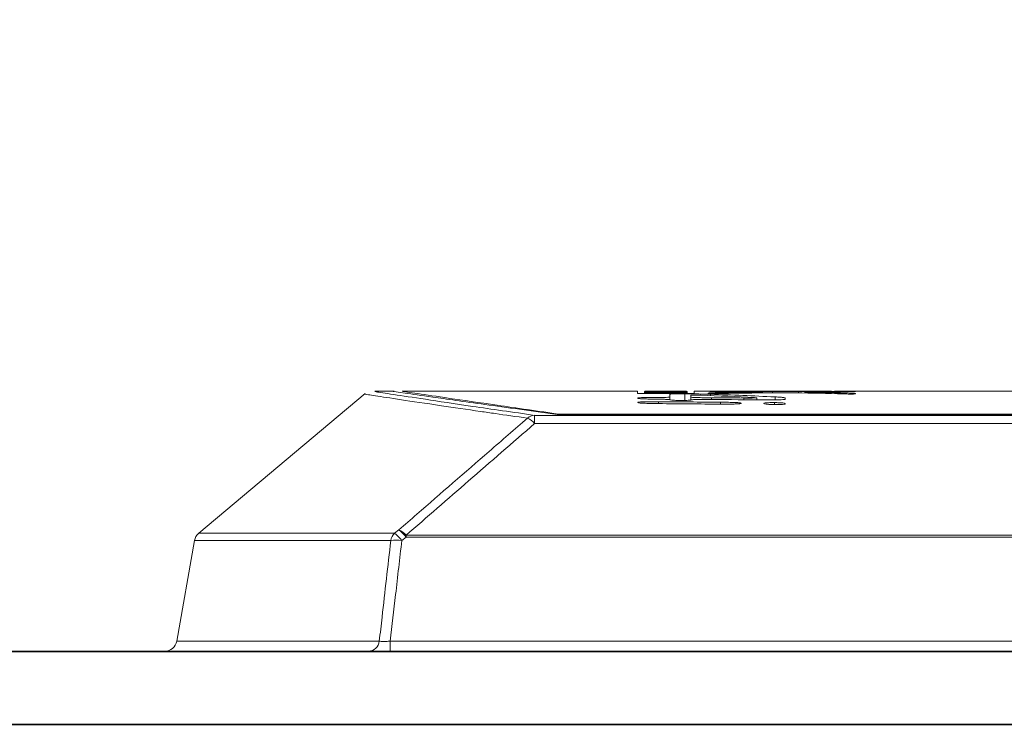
# Model space of a CAD drawing. Header units: millimetres. Extents: x 0 to 2100, y 0 to 1485.
# Tile 60 of 66: x 1515 to 1555, y 511 to 540. Entities that reach past the tile are written whole.
import ezdxf

# ---------------------------------------------------------------- set-up
doc = ezdxf.new("R2010")
doc.units = ezdxf.units.MM
doc.header["$LTSCALE"] = 5
doc.styles.add('SLDTEXTSTYLE1', font='TXT', dxfattribs={"width": 0.75})
doc.dimstyles.new('SLDDIMSTYLE0', dxfattribs={"dimtxt": 12.5, "dimasz": 15, "dimexe": 0, "dimexo": 0.0625, "dimgap": 3.125, "dimtad": 1, "dimdec": 0, "dimrnd": 1e-09, "dimzin": 12, "dimdsep": 46, "dimtxsty": 'SLDTEXTSTYLE1', "dimblk1": 'CLOSED', "dimblk2": 'CLOSED', "dimsah": 1, "dimcen": 0.09, "dimadec": 0, "dimazin": 3, "dimtfac": 1, "dimtofl": 0, "dimtmove": 0, "dimatfit": 3, "dimldrblk": 'CLOSED', "dimfxl": 1, "dimfrac": 2, "dimtolj": 1, "dimtzin": 12, "dimarcsym": 0})

# ---------------------------------------------------------------- blocks, each defined once
blk = doc.blocks.new('_CLOSED')
at = {"color": 0, "linetype": 'ByBlock', "lineweight": -2}
for p, q in [((-1, 0.166667), (0, 0)), ((-1, 0.166667), (-1, -0.166667)), ((0, 0), (-1, -0.166667)), ((0, 0), (-1, 0))]:
    blk.add_line(p, q, dxfattribs=at)
blk = doc.blocks.new('_D_1')
at = {"color": 7, "linetype": 'Continuous', "lineweight": 0}
for p, q in [((1039.244, 346.431), (1039.244, 589.586)), ((1743.54, 289.479), (1743.54, 589.586)), ((1743.54, 584.586), (1039.244, 584.586))]:
    blk.add_line(p, q, dxfattribs=at)
at = {"color": 7, "linetype": 'Continuous', "lineweight": 0, "xscale": 15, "yscale": 15, "rotation": 180}
blk.add_blockref('_CLOSED', (1039.244, 584.586), dxfattribs=at)
at = {"color": 7, "linetype": 'Continuous', "lineweight": 0, "xscale": 15, "yscale": 15}
blk.add_blockref('_CLOSED', (1743.54, 584.586), dxfattribs=at)
at = {"color": 7, "linetype": 'Continuous', "lineweight": 0, "insert": (1377.538, 600.7), "char_height": 12.5, "attachment_point": 1, "style": 'SLDTEXTSTYLE1'}
blk.add_mtext('704', dxfattribs=at)

msp = doc.modelspace()

# ---------------------------------------------------------------- linework, layer by layer
at = {"color": 7, "linetype": 'Continuous', "lineweight": 15}
for p, q in [((1529.893, 525.234), (1529.103, 525.234)), ((1539.819, 525.234), (1530.219, 525.234)), ((1539.819, 525.145), (1539.819, 525.234)), ((1540.102, 525.144), (1540.102, 525.226)), ((1540.103, 525.162), (1540.103, 525.23)), ((1540.132, 525.226), (1540.132, 525.218)), ((1540.132, 525.216), (1540.132, 525.218)), ((1540.132, 525.216), (1540.132, 525.213)), ((1540.132, 525.206), (1540.132, 525.213)), ((1540.132, 525.206), (1540.132, 525.202)), ((1540.132, 525.166), (1540.132, 525.202)), ((1540.132, 525.2), (1540.132, 525.197)), ((1540.132, 525.193), (1540.132, 525.197)), ((1540.132, 525.193), (1540.132, 525.176)), ((1540.408, 525.234), (1540.135, 525.234)), ((1540.413, 525.217), (1540.413, 525.224)), ((1540.413, 525.215), (1540.413, 525.217)), ((1540.413, 525.176), (1540.413, 525.188)), ((1540.828, 525.212), (1540.828, 525.211)), ((1540.847, 525.199), (1540.847, 525.206)), ((1540.869, 525.223), (1540.869, 525.217)), ((1540.869, 525.215), (1540.869, 525.217)), ((1540.869, 525.187), (1540.869, 525.176)), ((1540.935, 525.225), (1540.935, 525.228)), ((1541.08, 525.21), (1541.08, 525.211)), ((1541.15, 525.217), (1541.15, 525.223)), ((1541.15, 525.214), (1541.15, 525.217)), ((1541.15, 525.175), (1541.15, 525.186)), ((1541.319, 525.225), (1541.319, 525.228)), ((1541.334, 525.225), (1541.334, 525.226)), ((1541.532, 525.222), (1541.532, 525.216)), ((1541.532, 525.213), (1541.532, 525.216)), ((1541.532, 525.21), (1541.532, 525.207)), ((1541.532, 525.185), (1541.532, 525.173)), ((1541.813, 525.234), (1541.535, 525.234)), ((1541.535, 525.234), (1541.535, 525.234)), ((1541.813, 525.216), (1541.813, 525.224)), ((1541.813, 525.206), (1541.813, 525.213)), ((1541.813, 525.197), (1541.813, 525.206)), ((1541.813, 525.193), (1541.813, 525.197)), ((1541.813, 525.172), (1541.813, 525.189)), ((1541.841, 525.16), (1541.841, 525.229)), ((1547.733, 525.234), (1542.133, 525.234)), ((1542.133, 525.234), (1542.133, 525.137)), ((1542.696, 525.234), (1542.696, 525.232)), ((1544.74, 525.21), (1544.879, 525.208)), ((1544.911, 525.169), (1544.911, 525.205)), ((1546.638, 525.2), (1546.638, 525.164)), ((1558.294, 525.234), (1548.244, 525.234)), ((1548.704, 525.226), (1548.704, 525.23)), ((1528.714, 525.137), (1521.927, 519.442)), ((1539.838, 524.783), (1539.838, 524.77)), ((1539.839, 524.959), (1539.839, 524.944)), ((1540.103, 525.144), (1540.103, 525.162)), ((1540.869, 525.163), (1540.869, 525.176)), ((1541.136, 525.115), (1541.136, 525)), ((1541.136, 524.886), (1541.136, 525)), ((1541.271, 525.14), (1541.271, 525.163)), ((1541.319, 525.14), (1541.319, 525.155)), ((1541.334, 525.14), (1541.334, 525.15)), ((1541.841, 525.138), (1541.841, 525.16)), ((1541.991, 524.995), (1541.991, 525.072)), ((1541.991, 524.88), (1541.991, 524.995)), ((1542.696, 525.162), (1542.696, 525.146)), ((1544.593, 524.975), (1544.68, 524.969)), ((1544.689, 524.885), (1544.689, 524.966)), ((1545.847, 524.905), (1545.847, 524.959)), ((1548.704, 525.128), (1548.704, 525.145)), ((1544.045, 524.736), (1544.045, 524.75)), ((1544.973, 524.742), (1544.973, 524.728)), ((1545.846, 524.721), (1545.846, 524.735)), ((1535.625, 524.252), (1535.625, 523.916)), ((1535.625, 524.252), (1666.49, 524.252)), ((1665.853, 524.288), (1536.551, 524.288)), ((1536.668, 524.296), (1665.419, 524.296)), ((1536.668, 524.288), (1536.668, 524.296)), ((1666.49, 523.916), (1535.625, 523.916)), ((1530.088, 519.582), (1529.916, 519.442)), ((1530.209, 519.146), (1530.381, 519.286)), ((1530.381, 519.362), (1530.381, 519.286)), ((1530.381, 519.362), (1668.064, 519.362)), ((1668.064, 519.286), (1530.381, 519.286)), ((1521.756, 519.146), (1521.034, 515.047)), ((1529.741, 514.634), (1529.741, 515.047)), ((1529.741, 515.047), (1668.812, 515.047))]:
    msp.add_line(p, q, dxfattribs=at)
at = {"color": 8, "linetype": 'Continuous', "lineweight": 15}
for p, q in [((1540.261, 525.226), (1540.261, 525.228)), ((1540.641, 525.225), (1540.641, 525.227)), ((1540.689, 525.199), (1540.689, 525.205)), ((1541.019, 525.198), (1541.019, 525.202)), ((1541.139, 525.225), (1541.139, 525.229)), ((1541.271, 525.225), (1541.271, 525.23)), ((1541.373, 525.198), (1541.373, 525.201)), ((1541.628, 525.197), (1541.628, 525.202)), ((1541.703, 525.224), (1541.703, 525.227)), ((1541.773, 525.197), (1541.773, 525.203)), ((1543.301, 525.142), (1543.301, 525.182)), ((1544.622, 525.164), (1544.622, 525.198)), ((1545.323, 525.174), (1545.323, 525.223)), ((1546.379, 525.17), (1546.379, 525.223)), ((1546.815, 525.16), (1546.815, 525.194)), ((1540.261, 525.144), (1540.261, 525.155)), ((1540.641, 525.143), (1540.641, 525.152)), ((1540.682, 524.73), (1540.682, 524.808)), ((1540.935, 525.141), (1540.935, 525.154)), ((1541.139, 525.141), (1541.139, 525.16)), ((1541.703, 525.139), (1541.703, 525.153)), ((1541.757, 524.86), (1541.757, 525.129)), ((1542.797, 525.059), (1542.797, 525.112)), ((1542.837, 524.898), (1542.837, 524.966)), ((1543.201, 524.709), (1543.201, 524.789)), ((1544.163, 524.888), (1544.163, 524.958)), ((1545.428, 524.884), (1545.428, 525.003)), ((1548.206, 525.126), (1548.206, 525.169)), ((1545.41, 524.69), (1545.41, 524.771)), ((1521.927, 519.442), (1529.916, 519.442)), ((1529.759, 519.146), (1521.756, 519.146)), ((1521.034, 515.047), (1529.292, 515.047))]:
    msp.add_line(p, q, dxfattribs=at)
at = {"color": 7, "linetype": 'Continuous', "lineweight": 15}
for centre, radius, start, end in [((1535.637, 523.795), 0.458, 91.5624, 131.7813), ((1535.013, 523.406), 0.796, 39.8103, 66.3631), ((1529.059, 518.27), 1.667, 37.559, 51.9276), ((1529.774, 518.857), 0.79, 39.7635, 66.6096), ((1522.249, 519.059), 0.5, 130, 170), ((1530.265, 519.068), 0.512, 133.1012, 171.2788), ((1529.984, 517.644), 1.518, 81.4815, 98.5185), ((1528.888, 518.13), 1.666, 37.5604, 51.9394), ((1520.541, 515.134), 0.5, 270, 350), ((1528.826, 515.104), 0.47, 272.1785, 353.0835)]:
    msp.add_arc(centre, radius, start, end, dxfattribs=at)
for centre, major_axis, ratio, start_param, end_param in [((1524.895, -131.446), (3035.822, 0), 0.21631, 1.565224, 1.565777), ((1518.94, -131.446), (2988.31, 0), 0.21975, 1.563611, 1.563705), ((1517.429, -131.446), (3026.071, 0), 0.217007, 1.562738, 1.563294), ((1515.716, -131.446), (3033.317, 0), 0.216489, 1.562517, 1.562747), ((1509.431, -131.446), (3026.071, 0), 0.217007, 1.560095, 1.560651), ((1507.673, -131.446), (3035.822, 0), 0.21631, 1.55955, 1.560104), ((1506.134, -131.446), (3035.822, 0), 0.21631, 1.559043, 1.559597), ((1541.972, -131.446), (3039.7, 0), 0.216034, 1.57094, 1.571313), ((1524.96, -131.446), (2739.294, 0), 0.239726, 1.564989, 1.565155), ((1508.031, -131.446), (2739.294, 0), 0.239726, 1.558808, 1.558975), ((1540.59, -131.446), (0, 656.68), 0.050372, 6.280036, 6.280556), ((1518.992, -131.446), (3046.148, 0), 0.215577, 1.563522, 1.563614), ((1515.689, -131.446), (3036.488, 0), 0.216263, 1.562285, 1.562434), ((1523.359, -131.446), (3015.179, 0), 0.217791, 1.564769, 1.564896), ((1504.725, -131.446), (3015.179, 0), 0.217791, 1.558589, 1.558716), ((1541.191, -131.446), (0, 656.68), 0.044318, 6.278283, 6.278807), ((1518.959, -131.446), (3030.831, 0), 0.216667, 1.563256, 1.563349), ((1542.824, -131.446), (0, 656.68), 0.652995, 6.277357, 6.282383), ((1540.9, -131.446), (0, 656.68), 0.683971, 6.274636, 6.278103), ((1551.444, -131.446), (0, 656.68), 0.982859, 0.01057, 0.012617), ((1549.984, -131.446), (0, 656.68), 0.920955, 0.003083, 0.005961), ((1541.682, -131.446), (0, 656.68), 0.706729, 6.269129, 6.272126), ((1552.851, -131.446), (0, 656.68), 0.996338, 0.007269, 0.009056), ((1488.549, -131.446), (3116.599, 0), 0.210704, 1.553602, 1.554345), ((1500.473, -131.446), (2988.31, 0), 0.21975, 1.557431, 1.557525), ((1540.222, -131.446), (0, 656.68), 0.050343, 6.26891, 6.26943), ((1429.529, -131.446), (3086.683, 0), 0.212746, 1.533961, 1.534778), ((1500.167, -131.446), (3046.148, 0), 0.215577, 1.557342, 1.557434), ((1540.867, -131.446), (0, 656.68), 0.044318, 6.267158, 6.267681), ((1500.229, -131.446), (3030.831, 0), 0.216667, 1.557075, 1.557168), ((1534.457, -131.446), (0, 656.68), 0.549489, 6.255093, 6.261152), ((1535.769, -131.446), (0, 656.68), 0.554832, 6.256672, 6.263894), ((1443.88, -131.446), (3090.685, 0), 0.212471, 1.538072, 1.538773), ((1449.859, -131.446), (3254.161, 0), 0.201797, 1.541813, 1.54222), ((1553.595, -131.446), (0, 656.68), 0.934932, 0.013666, 0.016792), ((1540.169, -131.446), (0, 656.68), 0.674228, 6.264998, 6.269391), ((1419.507, -131.446), (3093.447, 0), 0.212281, 1.5308, 1.531615)]:
    msp.add_ellipse(centre, major_axis=major_axis, ratio=ratio, start_param=start_param, end_param=end_param, dxfattribs=at)
for points, knots in [([(1529.103, 525.22), (1529.096, 525.221), (1529.08, 525.223), (1529.799, 525.113), (1531.092, 524.917), (1532.978, 524.634), (1534.742, 524.38), (1535.625, 524.252)], [0, 0, 0, 0, 0.150725, 0.360425, 0.570124, 0.785064, 1, 1, 1, 1]), ([(1536.551, 524.288), (1535.51, 524.431), (1533.418, 524.717), (1531.429, 525.002), (1530.263, 525.17), (1529.779, 525.241), (1529.874, 525.227), (1529.893, 525.225)], [0, 0, 0, 0, 0.252259, 0.506925, 0.724917, 0.944423, 1, 1, 1, 1]), ([(1536.668, 524.296), (1535.769, 524.423), (1533.965, 524.68), (1532.04, 524.963), (1530.771, 525.151), (1530.196, 525.238), (1530.275, 525.226), (1530.296, 525.223)], [0, 0, 0, 0, 0.2258133, 0.4531846, 0.6854869, 0.9195005, 1, 1, 1, 1]), ([(1540.176, 525.231), (1540.163, 525.231), (1540.135, 525.231), (1540.109, 525.23), (1540.105, 525.23), (1540.103, 525.23)], [0, 0, 0, 0, 0.282995, 0.565759, 1, 1, 1, 1]), ([(1540.103, 525.23), (1540.105, 525.23), (1540.108, 525.229), (1540.146, 525.229), (1540.203, 525.228), (1540.255, 525.228), (1540.261, 525.228)], [0, 0, 0, 0, 0.300598, 0.547757, 0.951447, 1, 1, 1, 1]), ([(1540.132, 525.234), (1540.132, 525.234), (1540.133, 525.234), (1540.138, 525.234), (1540.151, 525.234), (1540.157, 525.234)], [0, 0, 0, 0, 0.335494, 0.666775, 1, 1, 1, 1]), ([(1540.576, 525.208), (1540.525, 525.207), (1540.427, 525.207), (1540.28, 525.206), (1540.181, 525.206), (1540.132, 525.206)], [0, 0, 0, 0, 0.344738, 0.672142, 1, 1, 1, 1]), ([(1540.132, 525.202), (1540.191, 525.202), (1540.316, 525.203), (1540.504, 525.204), (1540.627, 525.204), (1540.689, 525.205)], [0, 0, 0, 0, 0.314458, 0.656679, 1, 1, 1, 1]), ([(1540.157, 525.234), (1540.166, 525.234), (1540.183, 525.234), (1540.225, 525.234), (1540.271, 525.234), (1540.299, 525.234)], [0, 0, 0, 0, 0.286273, 0.572708, 1, 1, 1, 1]), ([(1540.378, 525.232), (1540.352, 525.232), (1540.285, 525.232), (1540.219, 525.231), (1540.187, 525.231), (1540.176, 525.231)], [0, 0, 0, 0, 0.290003, 0.757274, 1, 1, 1, 1]), ([(1540.261, 525.228), (1540.287, 525.228), (1540.352, 525.227), (1540.483, 525.227), (1540.589, 525.227), (1540.641, 525.227)], [0, 0, 0, 0, 0.267266, 0.64534, 1, 1, 1, 1]), ([(1540.299, 525.234), (1540.325, 525.234), (1540.375, 525.234), (1540.485, 525.234), (1540.576, 525.234), (1540.633, 525.234)], [0, 0, 0, 0, 0.273257, 0.546398, 1, 1, 1, 1]), ([(1540.677, 525.232), (1540.648, 525.232), (1540.592, 525.232), (1540.49, 525.232), (1540.421, 525.232), (1540.378, 525.232)], [0, 0, 0, 0, 0.274464, 0.549111, 1, 1, 1, 1]), ([(1540.392, 525.23), (1540.393, 525.23), (1540.394, 525.23), (1540.411, 525.23), (1540.439, 525.231), (1540.472, 525.231), (1540.482, 525.231)], [0, 0, 0, 0, 0.294478, 0.546772, 0.867237, 1, 1, 1, 1]), ([(1540.453, 525.229), (1540.438, 525.229), (1540.409, 525.229), (1540.395, 525.229), (1540.393, 525.23), (1540.392, 525.23)], [0, 0, 0, 0, 0.338172, 0.664982, 1, 1, 1, 1]), ([(1540.426, 525.234), (1540.42, 525.234), (1540.411, 525.234), (1540.409, 525.234), (1540.408, 525.234)], [0, 0, 0, 0, 0.761514, 1, 1, 1, 1]), ([(1540.514, 525.234), (1540.503, 525.234), (1540.483, 525.234), (1540.45, 525.234), (1540.436, 525.234), (1540.426, 525.234)], [0, 0, 0, 0, 0.263364, 0.526809, 1, 1, 1, 1]), ([(1540.6, 525.229), (1540.585, 525.229), (1540.552, 525.229), (1540.498, 525.229), (1540.469, 525.229), (1540.453, 525.229)], [0, 0, 0, 0, 0.251253, 0.575585, 1, 1, 1, 1]), ([(1540.482, 525.231), (1540.499, 525.231), (1540.539, 525.231), (1540.613, 525.231), (1540.667, 525.231), (1540.694, 525.231)], [0, 0, 0, 0, 0.272873, 0.631433, 1, 1, 1, 1]), ([(1540.761, 525.234), (1540.736, 525.234), (1540.685, 525.234), (1540.599, 525.234), (1540.546, 525.234), (1540.514, 525.234)], [0, 0, 0, 0, 0.278618, 0.55735, 1, 1, 1, 1]), ([(1540.795, 525.209), (1540.775, 525.209), (1540.735, 525.208), (1540.657, 525.208), (1540.603, 525.208), (1540.576, 525.208)], [0, 0, 0, 0, 0.332856, 0.663489, 1, 1, 1, 1]), ([(1540.726, 525.229), (1540.718, 525.229), (1540.697, 525.229), (1540.655, 525.229), (1540.618, 525.229), (1540.6, 525.229)], [0, 0, 0, 0, 0.254589, 0.623783, 1, 1, 1, 1]), ([(1540.633, 525.234), (1540.675, 525.234), (1540.758, 525.234), (1540.92, 525.234), (1541.04, 525.234), (1541.116, 525.234)], [0, 0, 0, 0, 0.273439, 0.546774, 1, 1, 1, 1]), ([(1540.641, 525.227), (1540.671, 525.227), (1540.744, 525.227), (1540.85, 525.227), (1540.909, 525.227), (1540.935, 525.228)], [0, 0, 0, 0, 0.2759664, 0.6697832, 1, 1, 1, 1]), ([(1540.689, 525.205), (1540.705, 525.205), (1540.737, 525.205), (1540.792, 525.206), (1540.826, 525.206), (1540.847, 525.206)], [0, 0, 0, 0, 0.281627, 0.563321, 1, 1, 1, 1]), ([(1540.849, 525.23), (1540.834, 525.23), (1540.809, 525.229), (1540.771, 525.229), (1540.741, 525.229), (1540.726, 525.229)], [0, 0, 0, 0, 0.395793, 0.696889, 1, 1, 1, 1]), ([(1541.126, 525.234), (1541.091, 525.234), (1541.021, 525.234), (1540.897, 525.234), (1540.813, 525.234), (1540.761, 525.234)], [0, 0, 0, 0, 0.280729, 0.561605, 1, 1, 1, 1]), ([(1540.828, 525.211), (1540.828, 525.21), (1540.827, 525.21), (1540.82, 525.209), (1540.803, 525.209), (1540.795, 525.209)], [0, 0, 0, 0, 0.348381, 0.667621, 1, 1, 1, 1]), ([(1540.847, 525.206), (1540.854, 525.206), (1540.867, 525.205), (1540.913, 525.203), (1540.978, 525.203), (1541.019, 525.202)], [0, 0, 0, 0, 0.305454, 0.566734, 1, 1, 1, 1]), ([(1540.99, 525.231), (1540.972, 525.231), (1540.937, 525.23), (1540.891, 525.23), (1540.863, 525.23), (1540.849, 525.23)], [0, 0, 0, 0, 0.334772, 0.667194, 1, 1, 1, 1]), ([(1540.935, 525.228), (1540.952, 525.228), (1541.006, 525.228), (1541.069, 525.228), (1541.115, 525.229), (1541.139, 525.229)], [0, 0, 0, 0, 0.188843, 0.592697, 1, 1, 1, 1]), ([(1541.137, 525.231), (1541.122, 525.231), (1541.091, 525.231), (1541.039, 525.231), (1541.009, 525.231), (1540.99, 525.231)], [0, 0, 0, 0, 0.260745, 0.521525, 1, 1, 1, 1]), ([(1541.019, 525.202), (1541.047, 525.202), (1541.114, 525.201), (1541.239, 525.201), (1541.331, 525.201), (1541.373, 525.201)], [0, 0, 0, 0, 0.278824, 0.681696, 1, 1, 1, 1]), ([(1541.113, 525.206), (1541.107, 525.206), (1541.089, 525.207), (1541.082, 525.208), (1541.081, 525.209), (1541.08, 525.21)], [0, 0, 0, 0, 0.188142, 0.592645, 1, 1, 1, 1]), ([(1541.218, 525.205), (1541.205, 525.205), (1541.18, 525.205), (1541.142, 525.206), (1541.124, 525.206), (1541.113, 525.206)], [0, 0, 0, 0, 0.274432, 0.542111, 1, 1, 1, 1]), ([(1541.116, 525.234), (1541.137, 525.234), (1541.179, 525.234), (1541.257, 525.234), (1541.312, 525.234), (1541.348, 525.234)], [0, 0, 0, 0, 0.2692886, 0.5386064, 1, 1, 1, 1]), ([(1541.395, 525.234), (1541.368, 525.234), (1541.313, 525.234), (1541.22, 525.234), (1541.158, 525.234), (1541.126, 525.234)], [0, 0, 0, 0, 0.324999, 0.658507, 1, 1, 1, 1]), ([(1541.35, 525.231), (1541.33, 525.231), (1541.289, 525.231), (1541.216, 525.231), (1541.167, 525.231), (1541.137, 525.231)], [0, 0, 0, 0, 0.275653, 0.551495, 1, 1, 1, 1]), ([(1541.139, 525.229), (1541.153, 525.229), (1541.179, 525.229), (1541.22, 525.23), (1541.254, 525.23), (1541.271, 525.23)], [0, 0, 0, 0, 0.372869, 0.685106, 1, 1, 1, 1]), ([(1541.367, 525.204), (1541.352, 525.204), (1541.311, 525.204), (1541.26, 525.205), (1541.228, 525.205), (1541.218, 525.205)], [0, 0, 0, 0, 0.277677, 0.761755, 1, 1, 1, 1]), ([(1541.271, 525.23), (1541.279, 525.23), (1541.298, 525.23), (1541.338, 525.23), (1541.372, 525.23), (1541.39, 525.23)], [0, 0, 0, 0, 0.259332, 0.620655, 1, 1, 1, 1]), ([(1541.503, 525.228), (1541.489, 525.228), (1541.455, 525.228), (1541.389, 525.228), (1541.34, 525.228), (1541.319, 525.228)], [0, 0, 0, 0, 0.290887, 0.694113, 1, 1, 1, 1]), ([(1541.334, 525.226), (1541.372, 525.226), (1541.466, 525.226), (1541.599, 525.227), (1541.671, 525.227), (1541.703, 525.227)], [0, 0, 0, 0, 0.273254, 0.673772, 1, 1, 1, 1]), ([(1541.348, 525.234), (1541.365, 525.234), (1541.401, 525.234), (1541.464, 525.234), (1541.508, 525.234), (1541.535, 525.234)], [0, 0, 0, 0, 0.2696612, 0.5393647, 1, 1, 1, 1]), ([(1541.702, 525.231), (1541.677, 525.231), (1541.617, 525.231), (1541.496, 525.231), (1541.398, 525.231), (1541.35, 525.231)], [0, 0, 0, 0, 0.26779, 0.636766, 1, 1, 1, 1]), ([(1541.505, 525.205), (1541.494, 525.205), (1541.473, 525.205), (1541.423, 525.204), (1541.386, 525.204), (1541.367, 525.204)], [0, 0, 0, 0, 0.329045, 0.660641, 1, 1, 1, 1]), ([(1541.373, 525.201), (1541.398, 525.201), (1541.448, 525.201), (1541.536, 525.201), (1541.593, 525.201), (1541.628, 525.202)], [0, 0, 0, 0, 0.280516, 0.561312, 1, 1, 1, 1]), ([(1541.39, 525.23), (1541.402, 525.23), (1541.431, 525.23), (1541.474, 525.23), (1541.502, 525.23), (1541.515, 525.23), (1541.517, 525.23)], [0, 0, 0, 0, 0.251561, 0.58867, 0.925943, 1, 1, 1, 1]), ([(1541.515, 525.234), (1541.508, 525.234), (1541.489, 525.234), (1541.445, 525.234), (1541.408, 525.234), (1541.395, 525.234)], [0, 0, 0, 0, 0.281061, 0.759505, 1, 1, 1, 1]), ([(1541.567, 525.229), (1541.567, 525.229), (1541.565, 525.229), (1541.55, 525.229), (1541.528, 525.228), (1541.507, 525.228), (1541.503, 525.228)], [0, 0, 0, 0, 0.313957, 0.577014, 0.931084, 1, 1, 1, 1]), ([(1541.532, 525.207), (1541.531, 525.207), (1541.53, 525.206), (1541.526, 525.206), (1541.512, 525.205), (1541.505, 525.205)], [0, 0, 0, 0, 0.379501, 0.685888, 1, 1, 1, 1]), ([(1541.535, 525.234), (1541.535, 525.234), (1541.534, 525.234), (1541.531, 525.234), (1541.52, 525.234), (1541.515, 525.234)], [0, 0, 0, 0, 0.357534, 0.676957, 1, 1, 1, 1]), ([(1541.517, 525.23), (1541.53, 525.23), (1541.554, 525.23), (1541.565, 525.23), (1541.567, 525.229), (1541.567, 525.229)], [0, 0, 0, 0, 0.343009, 0.66762, 1, 1, 1, 1]), ([(1541.535, 525.234), (1541.549, 525.234), (1541.576, 525.234), (1541.624, 525.234), (1541.655, 525.234), (1541.675, 525.234)], [0, 0, 0, 0, 0.259777, 0.519586, 1, 1, 1, 1]), ([(1541.628, 525.202), (1541.645, 525.202), (1541.678, 525.202), (1541.733, 525.202), (1541.757, 525.203), (1541.773, 525.203)], [0, 0, 0, 0, 0.268536, 0.518846, 1, 1, 1, 1]), ([(1541.675, 525.234), (1541.684, 525.234), (1541.703, 525.234), (1541.735, 525.234), (1541.753, 525.234), (1541.765, 525.234)], [0, 0, 0, 0, 0.252829, 0.505669, 1, 1, 1, 1]), ([(1541.841, 525.229), (1541.84, 525.229), (1541.837, 525.23), (1541.804, 525.23), (1541.754, 525.231), (1541.708, 525.231), (1541.702, 525.231)], [0, 0, 0, 0, 0.307767, 0.556153, 0.946024, 1, 1, 1, 1]), ([(1541.703, 525.227), (1541.732, 525.227), (1541.806, 525.228), (1541.837, 525.229), (1541.84, 525.229), (1541.841, 525.229)], [0, 0, 0, 0, 0.307954, 0.783787, 1, 1, 1, 1]), ([(1541.765, 525.234), (1541.771, 525.234), (1541.783, 525.234), (1541.798, 525.234), (1541.803, 525.234), (1541.807, 525.234)], [0, 0, 0, 0, 0.274119, 0.548163, 1, 1, 1, 1]), ([(1541.773, 525.203), (1541.782, 525.204), (1541.801, 525.204), (1541.811, 525.205), (1541.812, 525.206), (1541.813, 525.206)], [0, 0, 0, 0, 0.318936, 0.658116, 1, 1, 1, 1]), ([(1541.807, 525.234), (1541.808, 525.234), (1541.812, 525.234), (1541.813, 525.234), (1541.813, 525.234), (1541.813, 525.234)], [0, 0, 0, 0, 0.195762, 0.597788, 1, 1, 1, 1]), ([(1543.168, 525.234), (1543.113, 525.234), (1543.046, 525.234), (1542.933, 525.234), (1542.884, 525.234), (1542.841, 525.234), (1542.803, 525.234), (1542.765, 525.234), (1542.716, 525.234), (1542.699, 525.234), (1542.697, 525.234), (1542.696, 525.234)], [0, 0, 0, 0, 0.3200467, 0.3912821, 0.4501587, 0.4924153, 0.5348053, 0.5862038, 0.6705184, 0.8989173, 1, 1, 1, 1]), ([(1542.696, 525.232), (1542.714, 525.231), (1542.749, 525.23), (1542.914, 525.228), (1543.093, 525.227), (1543.183, 525.226)], [0, 0, 0, 0, 0.33683, 0.663852, 1, 1, 1, 1]), ([(1543.301, 525.182), (1543.189, 525.18), (1542.984, 525.177), (1542.769, 525.17), (1542.723, 525.165), (1542.696, 525.162)], [0, 0, 0, 0, 0.336299, 0.614251, 1, 1, 1, 1]), ([(1544.902, 525.205), (1544.905, 525.205), (1544.921, 525.203), (1544.844, 525.201), (1544.696, 525.199), (1544.622, 525.198)], [0, 0, 0, 0, 0.0906256, 0.5511869, 1, 1, 1, 1]), ([(1546.379, 525.223), (1546.303, 525.222), (1546.175, 525.221), (1545.937, 525.221), (1545.727, 525.221), (1545.536, 525.222), (1545.405, 525.222), (1545.344, 525.223), (1545.323, 525.223)], [0, 0, 0, 0, 0.243123, 0.412229, 0.581737, 0.742787, 0.912341, 1, 1, 1, 1]), ([(1546.815, 525.194), (1546.76, 525.195), (1546.651, 525.197), (1546.623, 525.201), (1546.694, 525.204), (1546.823, 525.206), (1546.912, 525.207), (1546.926, 525.207)], [0, 0, 0, 0, 0.23698, 0.472939, 0.729816, 0.956962, 1, 1, 1, 1]), ([(1547.86, 525.234), (1547.948, 525.234), (1548.08, 525.234), (1548.203, 525.234), (1548.244, 525.234)], [0, 0, 0, 0, 0.6650961, 1, 1, 1, 1]), ([(1548.095, 525.217), (1548.208, 525.218), (1548.413, 525.22), (1548.63, 525.223), (1548.676, 525.225), (1548.704, 525.226)], [0, 0, 0, 0, 0.336538, 0.61193, 1, 1, 1, 1]), ([(1548.704, 525.23), (1548.7, 525.231), (1548.696, 525.231), (1548.648, 525.231), (1548.597, 525.232), (1548.533, 525.232), (1548.466, 525.232), (1548.376, 525.232), (1548.25, 525.232), (1548.17, 525.231), (1548.12, 525.231)], [0, 0, 0, 0, 0.233468, 0.334879, 0.437357, 0.500771, 0.564264, 0.64624, 0.780236, 1, 1, 1, 1]), ([(1533.424, 524.411), (1532.868, 524.492), (1531.536, 524.686), (1530.103, 524.902), (1529.202, 525.039), (1528.828, 525.096), (1528.653, 525.123), (1528.721, 525.112), (1528.737, 525.11)], [0, 0, 0, 0, 0.1812922, 0.4342527, 0.6903832, 0.8189772, 0.9579291, 1, 1, 1, 1]), ([(1540.682, 524.808), (1540.595, 524.809), (1540.421, 524.81), (1540.176, 524.807), (1539.993, 524.801), (1539.88, 524.794), (1539.841, 524.788), (1539.839, 524.784), (1539.838, 524.783)], [0, 0, 0, 0, 0.20706, 0.41536, 0.595078, 0.764449, 0.941975, 1, 1, 1, 1]), ([(1540.487, 524.98), (1540.435, 524.98), (1540.331, 524.981), (1540.179, 524.979), (1540.038, 524.976), (1539.912, 524.971), (1539.847, 524.965), (1539.841, 524.961), (1539.839, 524.959)], [0, 0, 0, 0, 0.139545, 0.279462, 0.41468, 0.60211, 0.85426, 1, 1, 1, 1]), ([(1539.839, 524.944), (1539.852, 524.94), (1539.879, 524.932), (1540.06, 524.922), (1540.273, 524.916), (1540.42, 524.914), (1540.487, 524.913)], [0, 0, 0, 0, 0.319007, 0.638293, 0.834147, 1, 1, 1, 1]), ([(1540.176, 525.168), (1540.163, 525.168), (1540.135, 525.167), (1540.109, 525.165), (1540.105, 525.163), (1540.103, 525.162)], [0, 0, 0, 0, 0.282369, 0.564505, 1, 1, 1, 1]), ([(1540.103, 525.162), (1540.105, 525.162), (1540.108, 525.16), (1540.146, 525.158), (1540.202, 525.156), (1540.255, 525.155), (1540.261, 525.155)], [0, 0, 0, 0, 0.301083, 0.547972, 0.950334, 1, 1, 1, 1]), ([(1540.378, 525.171), (1540.352, 525.171), (1540.285, 525.17), (1540.219, 525.169), (1540.187, 525.168), (1540.176, 525.168)], [0, 0, 0, 0, 0.289414, 0.7603, 1, 1, 1, 1]), ([(1540.261, 525.155), (1540.287, 525.154), (1540.352, 525.153), (1540.483, 525.152), (1540.589, 525.152), (1540.641, 525.152)], [0, 0, 0, 0, 0.266812, 0.645014, 1, 1, 1, 1]), ([(1540.677, 525.172), (1540.648, 525.172), (1540.592, 525.172), (1540.49, 525.172), (1540.421, 525.172), (1540.378, 525.171)], [0, 0, 0, 0, 0.27458, 0.549332, 1, 1, 1, 1]), ([(1540.392, 525.162), (1540.393, 525.163), (1540.394, 525.164), (1540.411, 525.165), (1540.439, 525.166), (1540.472, 525.166), (1540.482, 525.167)], [0, 0, 0, 0, 0.294452, 0.546793, 0.867251, 1, 1, 1, 1]), ([(1540.453, 525.159), (1540.438, 525.159), (1540.409, 525.16), (1540.395, 525.161), (1540.393, 525.162), (1540.392, 525.162)], [0, 0, 0, 0, 0.338397, 0.665105, 1, 1, 1, 1]), ([(1540.6, 525.157), (1540.585, 525.157), (1540.552, 525.157), (1540.498, 525.158), (1540.469, 525.158), (1540.453, 525.159)], [0, 0, 0, 0, 0.251227, 0.576839, 1, 1, 1, 1]), ([(1540.482, 525.167), (1540.499, 525.167), (1540.539, 525.167), (1540.613, 525.167), (1540.667, 525.167), (1540.694, 525.167)], [0, 0, 0, 0, 0.2759403, 0.6329497, 1, 1, 1, 1]), ([(1541.136, 525), (1541.129, 524.997), (1541.116, 524.992), (1541.011, 524.986), (1540.878, 524.982), (1540.727, 524.98), (1540.593, 524.98), (1540.514, 524.98), (1540.487, 524.98)], [0, 0, 0, 0, 0.26636, 0.478416, 0.645235, 0.785817, 0.926708, 1, 1, 1, 1]), ([(1540.487, 524.913), (1540.57, 524.912), (1540.736, 524.911), (1540.935, 524.905), (1541.096, 524.897), (1541.122, 524.89), (1541.136, 524.886)], [0, 0, 0, 0, 0.226198, 0.450761, 0.705194, 1, 1, 1, 1]), ([(1540.726, 525.158), (1540.718, 525.158), (1540.698, 525.158), (1540.655, 525.157), (1540.619, 525.157), (1540.6, 525.157)], [0, 0, 0, 0, 0.252898, 0.618847, 1, 1, 1, 1]), ([(1540.641, 525.152), (1540.671, 525.152), (1540.744, 525.152), (1540.85, 525.152), (1540.909, 525.153), (1540.935, 525.154)], [0, 0, 0, 0, 0.275853, 0.669129, 1, 1, 1, 1]), ([(1540.849, 525.162), (1540.834, 525.162), (1540.809, 525.161), (1540.771, 525.159), (1540.741, 525.159), (1540.726, 525.158)], [0, 0, 0, 0, 0.396257, 0.697114, 1, 1, 1, 1]), ([(1540.99, 525.166), (1540.972, 525.166), (1540.937, 525.165), (1540.891, 525.164), (1540.863, 525.163), (1540.849, 525.162)], [0, 0, 0, 0, 0.33521, 0.66741, 1, 1, 1, 1]), ([(1540.935, 525.154), (1540.952, 525.154), (1541.005, 525.155), (1541.069, 525.157), (1541.115, 525.159), (1541.139, 525.16)], [0, 0, 0, 0, 0.188476, 0.592532, 1, 1, 1, 1]), ([(1541.137, 525.168), (1541.122, 525.168), (1541.091, 525.168), (1541.039, 525.167), (1541.009, 525.167), (1540.99, 525.166)], [0, 0, 0, 0, 0.259992, 0.520003, 1, 1, 1, 1]), ([(1541.757, 525.129), (1541.708, 525.129), (1541.611, 525.129), (1541.471, 525.128), (1541.337, 525.126), (1541.213, 525.123), (1541.145, 525.119), (1541.138, 525.116), (1541.136, 525.115)], [0, 0, 0, 0, 0.131874, 0.264061, 0.392216, 0.578168, 0.836959, 1, 1, 1, 1]), ([(1541.136, 524.886), (1541.151, 524.881), (1541.173, 524.873), (1541.309, 524.865), (1541.421, 524.861), (1541.51, 524.859), (1541.555, 524.859), (1541.563, 524.859)], [0, 0, 0, 0, 0.470144, 0.69374, 0.859063, 0.972437, 1, 1, 1, 1]), ([(1541.35, 525.169), (1541.33, 525.169), (1541.289, 525.169), (1541.216, 525.169), (1541.167, 525.169), (1541.137, 525.168)], [0, 0, 0, 0, 0.275705, 0.551603, 1, 1, 1, 1]), ([(1541.139, 525.16), (1541.153, 525.16), (1541.179, 525.161), (1541.22, 525.162), (1541.254, 525.163), (1541.271, 525.163)], [0, 0, 0, 0, 0.373053, 0.685181, 1, 1, 1, 1]), ([(1541.271, 525.163), (1541.278, 525.164), (1541.297, 525.164), (1541.336, 525.164), (1541.37, 525.164), (1541.388, 525.164), (1541.39, 525.164)], [0, 0, 0, 0, 0.253972, 0.607299, 0.956514, 1, 1, 1, 1]), ([(1541.503, 525.157), (1541.489, 525.157), (1541.455, 525.156), (1541.389, 525.156), (1541.34, 525.155), (1541.319, 525.155)], [0, 0, 0, 0, 0.291197, 0.694759, 1, 1, 1, 1]), ([(1541.334, 525.15), (1541.372, 525.15), (1541.466, 525.15), (1541.599, 525.151), (1541.67, 525.152), (1541.703, 525.153)], [0, 0, 0, 0, 0.273178, 0.671676, 1, 1, 1, 1]), ([(1541.702, 525.167), (1541.677, 525.167), (1541.618, 525.168), (1541.496, 525.169), (1541.398, 525.169), (1541.35, 525.169)], [0, 0, 0, 0, 0.267885, 0.635395, 1, 1, 1, 1]), ([(1541.39, 525.164), (1541.402, 525.164), (1541.431, 525.164), (1541.474, 525.164), (1541.502, 525.164), (1541.515, 525.163), (1541.517, 525.163)], [0, 0, 0, 0, 0.252114, 0.590781, 0.929398, 1, 1, 1, 1]), ([(1541.567, 525.16), (1541.567, 525.16), (1541.565, 525.159), (1541.55, 525.158), (1541.521, 525.157), (1541.503, 525.157)], [0, 0, 0, 0, 0.312673, 0.578118, 1, 1, 1, 1]), ([(1541.517, 525.163), (1541.53, 525.163), (1541.554, 525.162), (1541.565, 525.161), (1541.567, 525.161), (1541.567, 525.16)], [0, 0, 0, 0, 0.343657, 0.667965, 1, 1, 1, 1]), ([(1541.563, 524.859), (1541.595, 524.859), (1541.659, 524.859), (1541.756, 524.86), (1541.853, 524.863), (1541.948, 524.869), (1541.987, 524.875), (1541.99, 524.879), (1541.991, 524.88)], [0, 0, 0, 0, 0.110603, 0.221249, 0.353158, 0.555396, 0.887967, 1, 1, 1, 1]), ([(1541.841, 525.16), (1541.84, 525.161), (1541.837, 525.162), (1541.804, 525.165), (1541.754, 525.166), (1541.708, 525.167), (1541.702, 525.167)], [0, 0, 0, 0, 0.308315, 0.556235, 0.945193, 1, 1, 1, 1]), ([(1541.703, 525.153), (1541.732, 525.154), (1541.805, 525.155), (1541.837, 525.158), (1541.84, 525.16), (1541.841, 525.16)], [0, 0, 0, 0, 0.308134, 0.78344, 1, 1, 1, 1]), ([(1542.797, 525.112), (1542.711, 525.115), (1542.557, 525.119), (1542.247, 525.124), (1541.986, 525.127), (1541.805, 525.128), (1541.757, 525.129)], [0, 0, 0, 0, 0.333206, 0.595736, 0.892736, 1, 1, 1, 1]), ([(1541.991, 525.072), (1541.993, 525.074), (1541.996, 525.077), (1542.035, 525.079), (1542.067, 525.08), (1542.094, 525.081), (1542.124, 525.081), (1542.157, 525.081), (1542.204, 525.081), (1542.304, 525.079), (1542.362, 525.077), (1542.407, 525.075)], [0, 0, 0, 0, 0.284967, 0.393205, 0.437304, 0.481847, 0.513644, 0.545379, 0.595004, 0.689795, 1, 1, 1, 1]), ([(1542.837, 524.966), (1542.726, 524.967), (1542.505, 524.969), (1542.237, 524.976), (1542.036, 524.985), (1542.006, 524.992), (1541.991, 524.995)], [0, 0, 0, 0, 0.241403, 0.481574, 0.746326, 1, 1, 1, 1]), ([(1541.991, 524.88), (1541.997, 524.882), (1542.007, 524.886), (1542.099, 524.891), (1542.236, 524.895), (1542.429, 524.898), (1542.638, 524.899), (1542.78, 524.898), (1542.835, 524.898)], [0, 0, 0, 0, 0.157881, 0.316306, 0.466179, 0.626008, 0.855653, 1, 1, 1, 1]), ([(1542.696, 525.146), (1542.7, 525.144), (1542.704, 525.142), (1542.753, 525.14), (1542.805, 525.139), (1542.87, 525.138), (1542.939, 525.138), (1543.032, 525.138), (1543.157, 525.14), (1543.237, 525.141), (1543.286, 525.142)], [0, 0, 0, 0, 0.2339397, 0.3355343, 0.4381944, 0.5025912, 0.567052, 0.6511633, 0.7891883, 1, 1, 1, 1]), ([(1544.045, 524.75), (1544.031, 524.754), (1544.004, 524.763), (1543.814, 524.775), (1543.548, 524.785), (1543.313, 524.787), (1543.201, 524.789)], [0, 0, 0, 0, 0.244238, 0.487225, 0.755078, 1, 1, 1, 1]), ([(1544.687, 524.966), (1544.688, 524.966), (1544.692, 524.965), (1544.672, 524.963), (1544.621, 524.961), (1544.543, 524.959), (1544.413, 524.958), (1544.278, 524.958), (1544.188, 524.958), (1544.163, 524.958)], [0, 0, 0, 0, 0.0301186, 0.187679, 0.3070802, 0.4262889, 0.599597, 0.8897671, 1, 1, 1, 1]), ([(1545.003, 524.883), (1545.09, 524.882), (1545.263, 524.882), (1545.508, 524.884), (1545.691, 524.889), (1545.804, 524.895), (1545.843, 524.901), (1545.846, 524.904), (1545.847, 524.905)], [0, 0, 0, 0, 0.206714, 0.414667, 0.59414, 0.763455, 0.940946, 1, 1, 1, 1]), ([(1545.205, 525.173), (1545.27, 525.174), (1545.39, 525.175), (1545.617, 525.176), (1545.838, 525.176), (1546.04, 525.175), (1546.185, 525.174), (1546.252, 525.172), (1546.277, 525.172)], [0, 0, 0, 0, 0.207829, 0.384522, 0.5617, 0.727728, 0.89899, 1, 1, 1, 1]), ([(1545.847, 524.959), (1545.831, 524.964), (1545.801, 524.975), (1545.659, 524.99), (1545.505, 524.999), (1545.428, 525.003)], [0, 0, 0, 0, 0.337339, 0.665481, 1, 1, 1, 1]), ([(1548.704, 525.145), (1548.686, 525.149), (1548.65, 525.154), (1548.481, 525.163), (1548.298, 525.167), (1548.206, 525.169)], [0, 0, 0, 0, 0.337075, 0.663731, 1, 1, 1, 1]), ([(1548.222, 525.126), (1548.278, 525.124), (1548.347, 525.122), (1548.463, 525.121), (1548.514, 525.121), (1548.558, 525.121), (1548.598, 525.121), (1548.638, 525.122), (1548.688, 525.124), (1548.702, 525.126), (1548.703, 525.128), (1548.704, 525.128)], [0, 0, 0, 0, 0.318594, 0.3925455, 0.4510661, 0.4948722, 0.5387875, 0.5935277, 0.6844185, 0.9330536, 1, 1, 1, 1]), ([(1539.838, 524.77), (1539.852, 524.766), (1539.879, 524.757), (1540.069, 524.745), (1540.335, 524.735), (1540.57, 524.732), (1540.682, 524.73)], [0, 0, 0, 0, 0.244058, 0.486828, 0.755142, 1, 1, 1, 1]), ([(1543.201, 524.709), (1543.288, 524.709), (1543.462, 524.708), (1543.707, 524.711), (1543.89, 524.717), (1544.003, 524.725), (1544.042, 524.731), (1544.044, 524.735), (1544.045, 524.736)], [0, 0, 0, 0, 0.207243, 0.41576, 0.594963, 0.763764, 0.940989, 1, 1, 1, 1]), ([(1545.41, 524.771), (1545.384, 524.771), (1545.332, 524.772), (1545.249, 524.771), (1545.158, 524.768), (1545.053, 524.762), (1544.985, 524.753), (1544.977, 524.745), (1544.973, 524.742)], [0, 0, 0, 0, 0.078539, 0.157086, 0.259878, 0.427224, 0.740517, 1, 1, 1, 1]), ([(1544.973, 524.728), (1544.989, 524.721), (1545.011, 524.71), (1545.152, 524.698), (1545.26, 524.693), (1545.344, 524.691), (1545.394, 524.69), (1545.41, 524.69)], [0, 0, 0, 0, 0.503486, 0.729745, 0.862036, 0.955325, 1, 1, 1, 1]), ([(1545.846, 524.735), (1545.831, 524.742), (1545.808, 524.753), (1545.667, 524.764), (1545.56, 524.768), (1545.475, 524.771), (1545.426, 524.771), (1545.41, 524.771)], [0, 0, 0, 0, 0.503813, 0.729809, 0.861499, 0.954253, 1, 1, 1, 1]), ([(1545.41, 524.69), (1545.436, 524.69), (1545.488, 524.69), (1545.571, 524.691), (1545.661, 524.694), (1545.766, 524.701), (1545.834, 524.71), (1545.843, 524.718), (1545.846, 524.721)], [0, 0, 0, 0, 0.078567, 0.157139, 0.260056, 0.427619, 0.741075, 1, 1, 1, 1]), ([(1530.088, 519.582), (1530.333, 519.795), (1531.56, 520.862), (1533.308, 522.38), (1534.811, 523.684), (1535.332, 524.136)], [0, 0, 0, 0, 0.140425, 0.702125, 1, 1, 1, 1]), ([(1535.625, 523.916), (1534.727, 523.137), (1532.979, 521.62), (1531.232, 520.101), (1530.381, 519.362)], [0, 0, 0, 0, 0.513329, 1, 1, 1, 1]), ([(1529.292, 515.047), (1529.329, 515.373), (1529.485, 516.74), (1529.641, 518.106), (1529.759, 519.146)], [0, 0, 0, 0, 0.238749, 1, 1, 1, 1]), ([(1530.209, 519.146), (1530.125, 518.412), (1529.969, 517.046), (1529.813, 515.68), (1529.741, 515.047)], [0, 0, 0, 0, 0.5370036, 1, 1, 1, 1]), ([(1529.741, 515.047), (1529.685, 515.042), (1529.574, 515.032), (1529.426, 515.03), (1529.335, 515.037), (1529.302, 515.045), (1529.292, 515.047)], [0, 0, 0, 0, 0.295264, 0.587842, 0.879721, 1, 1, 1, 1]), ([(1667.825, 514.459), (1665.521, 514.468), (1656.07, 514.504), (1641.163, 514.538), (1623.93, 514.566), (1609.267, 514.581), (1595.844, 514.591), (1582.767, 514.597), (1570.047, 514.602), (1557.258, 514.605), (1544.403, 514.607), (1531.482, 514.609), (1518.52, 514.609), (1505.568, 514.61), (1491.433, 514.61), (1477.215, 514.61), (1463.086, 514.61), (1450.235, 514.609), (1437.769, 514.608), (1426.526, 514.607), (1416.44, 514.606), (1407.286, 514.604), (1397.638, 514.601), (1387.646, 514.597), (1376.996, 514.592), (1366.058, 514.584), (1352.666, 514.572), (1337.224, 514.552), (1323.332, 514.523), (1308.475, 514.481), (1299.449, 514.447), (1292.677, 514.421)], [0, 0, 0, 0, 0.018698, 0.076722, 0.120366, 0.156794, 0.193287, 0.226296, 0.259401, 0.292734, 0.326232, 0.360347, 0.395102, 0.430013, 0.464942, 0.509826, 0.545637, 0.579371, 0.613158, 0.644931, 0.668059, 0.692227, 0.716469, 0.743486, 0.770568, 0.800412, 0.830308, 0.877753, 0.92528, 0.943938, 1, 1, 1, 1]), ([(1292.756, 514.634), (1297.266, 514.634), (1306.286, 514.634), (1320.38, 514.634), (1336.536, 514.634), (1352.113, 514.634), (1366.578, 514.634), (1378.582, 514.634), (1390.899, 514.634), (1402.954, 514.634), (1414.476, 514.634), (1425.662, 514.634), (1437.014, 514.634), (1448.862, 514.634), (1460.955, 514.634), (1475.66, 514.634), (1490.108, 514.634), (1503.872, 514.634), (1516.701, 514.634), (1529.236, 514.634), (1542.769, 514.634), (1555.232, 514.634), (1568.586, 514.634), (1582.024, 514.634), (1594.802, 514.634), (1606.895, 514.634), (1618.582, 514.634), (1630.468, 514.634), (1642.903, 514.634), (1660.245, 514.634), (1673.499, 514.634), (1682.425, 514.634)], [0, 0, 0, 0, 0.035939, 0.071882, 0.111814, 0.163228, 0.193226, 0.223219, 0.254871, 0.286518, 0.314, 0.341483, 0.370814, 0.400152, 0.432205, 0.464263, 0.514624, 0.545272, 0.571762, 0.614427, 0.641999, 0.675058, 0.708721, 0.742432, 0.77612, 0.805162, 0.834207, 0.865331, 0.896457, 0.930272, 1, 1, 1, 1]), ([(1682.478, 511.634), (1672.816, 511.634), (1658.32, 511.634), (1638.866, 511.634), (1623.34, 511.634), (1608.63, 511.634), (1594.765, 511.634), (1583.356, 511.634), (1572.642, 511.634), (1562.995, 511.634), (1551.433, 511.634), (1537.992, 511.634), (1523.535, 511.634), (1510.271, 511.634), (1494.107, 511.634), (1477.998, 511.634), (1461.777, 511.634), (1449.505, 511.634), (1437.077, 511.634), (1425.864, 511.634), (1415.933, 511.634), (1407.343, 511.634), (1398.33, 511.634), (1388.943, 511.634), (1378.432, 511.634), (1367.249, 511.634), (1353.256, 511.634), (1337.294, 511.634), (1316.386, 511.634), (1301.616, 511.634), (1292.73, 511.634)], [0, 0, 0, 0, 0.074561, 0.111866, 0.149194, 0.193044, 0.223421, 0.253795, 0.278842, 0.303887, 0.326283, 0.366009, 0.405911, 0.437412, 0.468926, 0.531966, 0.563413, 0.594886, 0.626516, 0.658256, 0.67963, 0.70119, 0.722752, 0.747426, 0.772101, 0.802675, 0.833253, 0.880687, 0.928212, 1, 1, 1, 1]), ([(1312.208, 511.782), (1314.646, 511.773), (1322.96, 511.744), (1337.347, 511.718), (1352.908, 511.696), (1366.131, 511.684), (1376.613, 511.677), (1386.916, 511.671), (1396.722, 511.667), (1406.303, 511.664), (1415.529, 511.662), (1424.95, 511.661), (1434.829, 511.659), (1445.236, 511.659), (1456.582, 511.658), (1468.559, 511.658), (1481.587, 511.658), (1494.939, 511.658), (1508.672, 511.658), (1521.877, 511.659), (1534.673, 511.66), (1547.077, 511.661), (1559.682, 511.663), (1572.442, 511.666), (1584.257, 511.671), (1595.04, 511.677), (1608.041, 511.685), (1622.668, 511.699), (1638.877, 511.725), (1658.343, 511.769), (1672.855, 511.825), (1682.534, 511.863)], [0, 0, 0, 0, 0.02076, 0.070793, 0.120902, 0.14999, 0.179124, 0.20593, 0.2328, 0.257362, 0.282001, 0.30588, 0.332092, 0.360733, 0.389436, 0.423967, 0.458524, 0.496515, 0.534049, 0.571593, 0.604672, 0.637946, 0.671326, 0.705158, 0.739114, 0.764925, 0.790737, 0.842561, 0.881875, 0.921217, 1, 1, 1, 1])]:
    msp.add_open_spline(points, degree=3, knots=knots, dxfattribs=at)
at = {"color": 8, "linetype": 'Continuous', "lineweight": 15}
msp.add_open_spline([(1535.332, 524.136), (1534.874, 524.201), (1534.164, 524.302), (1533.618, 524.383), (1533.424, 524.411)], degree=3, knots=[0, 0, 0, 0, 0.644859, 1, 1, 1, 1], dxfattribs=at)

# ---------------------------------------------------------------- dimensions: what is measured, and where the dimension line sits
at = {"color": 7, "linetype": 'Continuous', "lineweight": 0}
dim = msp.add_linear_dim(base=(1039.244, 584.586), p1=(1743.54, 284.479), p2=(1039.244, 341.431), dimstyle='SLDDIMSTYLE0', dxfattribs=at)
dim.commit()
dim.dimension.update_dxf_attribs({"geometry": '_D_1', "text_midpoint": (1391.392, 584.586), "dimtype": 160})

doc.saveas('drawing.dxf')
